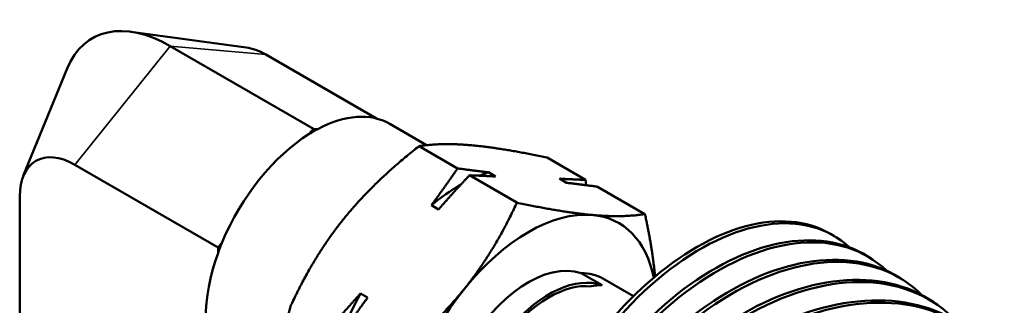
# Model space of a CAD drawing. Header units: inches. Extents: x 1 to 237, y 4 to 150.
# Tile 141 of 148: x 201.693 to 204.92, y 124.707 to 125.644. Entities that reach past the tile are written whole.
import ezdxf

# ---------------------------------------------------------------- set-up
doc = ezdxf.new("R2010")
doc.units = ezdxf.units.IN
doc.header["$LTSCALE"] = 7
doc.header["$MEASUREMENT"] = 0
doc.layers.add('Visible (ANSI)', color=7, linetype='Continuous', lineweight=50)
doc.layers.add('Visible Narrow (ANSI)', color=7, linetype='Continuous', lineweight=35)

msp = doc.modelspace()

# ---------------------------------------------------------------- linework, layer by layer
at = {"layer": 'Visible (ANSI)'}
for p, q in [((202.4347, 125.5528), (202.0573, 125.6043)), ((202.1863, 125.5573), (202.6558, 125.2862)), ((202.4992, 125.5293), (202.8625, 125.3196)), ((201.7046, 125.1313), (201.8487, 125.4838)), ((203.0267, 125.2322), (202.9058, 125.302)), ((202.6558, 125.2862), (202.6419, 125.2689)), ((202.6697, 125.285), (202.6558, 125.2862)), ((203.1281, 125.1559), (203.0016, 125.2289)), ((201.8734, 125.168), (202.3429, 124.897)), ((203.5477, 125.1184), (203.4212, 125.1915)), ((203.3226, 125.0436), (203.167, 125.1334)), ((203.2293, 125.1431), (203.2528, 125.1295)), ((203.4855, 125.1087), (203.462, 125.1223)), ((203.7422, 125.0061), (203.5867, 125.0959)), ((201.6927, 124.3861), (201.6927, 125.0637)), ((203.0658, 125.0216), (203.0423, 125.0351)), ((204.3499, 124.9413), (204.3612, 124.9348)), ((202.3568, 124.9142), (202.3429, 124.897)), ((202.3429, 124.897), (202.3429, 124.8784)), ((204.4725, 124.8673), (204.4832, 124.8605)), ((203.6015, 124.773), (203.5336, 124.8122)), ((203.604, 124.7946), (203.7046, 124.7365)), ((204.591, 124.7886), (204.6011, 124.7816)), ((202.8096, 124.7456), (202.8331, 124.7321))]:
    msp.add_line(p, q, dxfattribs=at)
for centre, major_axis, ratio, start_param, end_param in [((202.1863, 125.1401), (-0.2555, 0.4425), 0.57735, 5.497787, 6.70372), ((202.4992, 125.3207), (0.1277, -0.2212), 0.57735, 2.356194, 2.721058), ((202.6558, 124.869), (0.25, 0.433), 0.57735, 0, 0.746102), ((202.6558, 124.869), (-0.25, -0.433), 0.57735, 3.966287, 4.934892), ((202.6558, 124.869), (-0.25, -0.433), 0.57735, 3.887694, 3.966287), ((201.8734, 124.9594), (-0.1277, 0.2212), 0.57735, 5.497787, 7.068583), ((203.1358, 124.5919), (-0.3116, -0.5397), 0.57735, 3.713237, 3.781719), ((203.1358, 124.5919), (-0.3116, -0.5397), 0.57735, 3.92203, 4.140745), ((203.9124, 124.1836), (0.4375, 0.7578), 0.57735, 0, 3.141593), ((203.3601, 124.4624), (0.2967, 0.514), 0.57735, 0.261799, 1.308997), ((203.9237, 124.177), (0.4375, 0.7578), 0.57735, 6.156809, 9.480108), ((204.0046, 124.1279), (0.4679, 0.7394), 0.60852, 0, 3.141593), ((203.3601, 124.4624), (0.2967, 0.514), 0.57735, 5.70106, 6.544985), ((204.0153, 124.1211), (0.4679, 0.7394), 0.60852, 6.163386, 9.472575), ((204.0917, 124.0701), (0.4993, 0.7186), 0.638127, 0, 3.141593), ((202.6558, 124.869), (-0.25, -0.433), 0.57735, 4.934892, 5.013485), ((202.6558, 124.869), (-0.25, -0.433), 0.57735, 5.013485, 5.982089), ((204.1018, 124.0631), (0.4993, 0.7186), 0.638127, 6.168881, 9.465516), ((204.1736, 124.0104), (0.5317, 0.6949), 0.666096, 0, 3.141593), ((203.3601, 124.4624), (-0.196, -0.3395), 0.57735, 3.250563, 6.283185), ((204.2501, 123.9489), (0.565, 0.6681), 0.692356, 0, 3.141593), ((204.1831, 124.0031), (0.5317, 0.6949), 0.666096, 6.17342, 9.45882), ((203.4165, 124.4699), (0.1875, 0.3248), 0.57735, 0, 0.328135), ((203.4279, 124.4232), (-0.196, -0.3395), 0.57735, 3.250563, 6.685842), ((203.4279, 124.4232), (-0.19, -0.3291), 0.57735, 3.38746, 6.683968), ((203.1358, 124.5919), (-0.3116, -0.5397), 0.57735, 4.760434, 4.992816), ((203.3601, 124.4624), (-0.2967, -0.514), 0.57735, 4.45059, 5.497787), ((204.321, 123.8858), (0.5992, 0.6377), 0.716838, 0, 3.141593), ((204.2589, 123.9414), (0.565, 0.6681), 0.692356, 6.177099, 9.452403), ((203.4844, 124.4307), (0.1875, 0.3248), 0.57735, 0.328135, 0.472637)]:
    msp.add_ellipse(centre, major_axis=major_axis, ratio=ratio, start_param=start_param, end_param=end_param, dxfattribs=at)
for points, weights in [([(203.0016, 125.2289), (202.8516, 125.1107), (202.7542, 124.9895)], [1.08082679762, 1.07908713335, 1]), ([(203.1739, 125.2318), (203.0765, 125.2405), (203.0016, 125.2289)], [1, 1.07908713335, 1.08082679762]), ([(203.4212, 125.1915), (203.2713, 125.2231), (203.1739, 125.2318)], [1.08082679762, 1.07908713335, 1]), ([(203.0423, 125.0351), (203.0841, 125.0921), (203.1281, 125.1559)], [1, 1.01112012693, 1.00845067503]), ([(203.167, 125.1334), (203.1131, 125.0754), (203.0658, 125.0216)], [1.00845067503, 1.01112012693, 1]), ([(203.1281, 125.1559), (203.182, 125.1487), (203.2293, 125.1431)], [1.00845067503, 1.01112012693, 1]), ([(203.2528, 125.1295), (203.211, 125.1319), (203.167, 125.1334)], [1, 1.01112012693, 1.00845067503]), ([(203.462, 125.1223), (203.5038, 125.1199), (203.5477, 125.1184)], [1, 1.01112012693, 1.00845067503]), ([(203.5867, 125.0959), (203.5328, 125.1032), (203.4855, 125.1087)], [1.00845067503, 1.01112012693, 1]), ([(203.5477, 125.1184), (203.5484, 125.1096), (203.549, 125.1009)], [1.00845067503, 1.00879606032, 1.0089106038]), ([(203.1502, 124.7609), (203.2476, 124.8821), (203.3226, 125.0436)], [1, 1.07908713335, 1.08082679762]), ([(203.3226, 125.0436), (203.4725, 125.0119), (203.5699, 125.0032)], [1.08082679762, 1.07908713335, 1]), ([(203.5699, 125.0032), (203.6673, 124.9945), (203.7422, 125.0061)], [1, 1.07908713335, 1.08082679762]), ([(203.7422, 125.0061), (203.767, 124.893), (203.7752, 124.801)], [1.08082679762, 1.07967928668, 1.04487838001]), ([(202.7542, 124.9895), (202.6569, 124.8684), (202.5819, 124.7069)], [1, 1.07908713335, 1.08082679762]), ([(202.7084, 124.6338), (202.7623, 124.6919), (202.8096, 124.7456)], [1.00845067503, 1.01112012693, 1]), ([(202.9029, 124.5215), (203.0528, 124.6398), (203.1502, 124.7609)], [1.08082679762, 1.07908713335, 1]), ([(202.8331, 124.7321), (202.7913, 124.6751), (202.7474, 124.6113)], [1, 1.01112012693, 1.00845067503]), ([(202.5819, 124.7069), (202.5444, 124.5786), (202.5444, 124.4487)], [1.08082679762, 1.07908713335, 1])]:
    msp.add_rational_spline(points, weights, degree=2, dxfattribs=at)
at = {"layer": 'Visible Narrow (ANSI)'}
for p, q in [((201.8734, 125.168), (202.1863, 125.5573)), ((202.1863, 125.5573), (202.4992, 125.5293))]:
    msp.add_line(p, q, dxfattribs=at)

doc.saveas('drawing.dxf')
